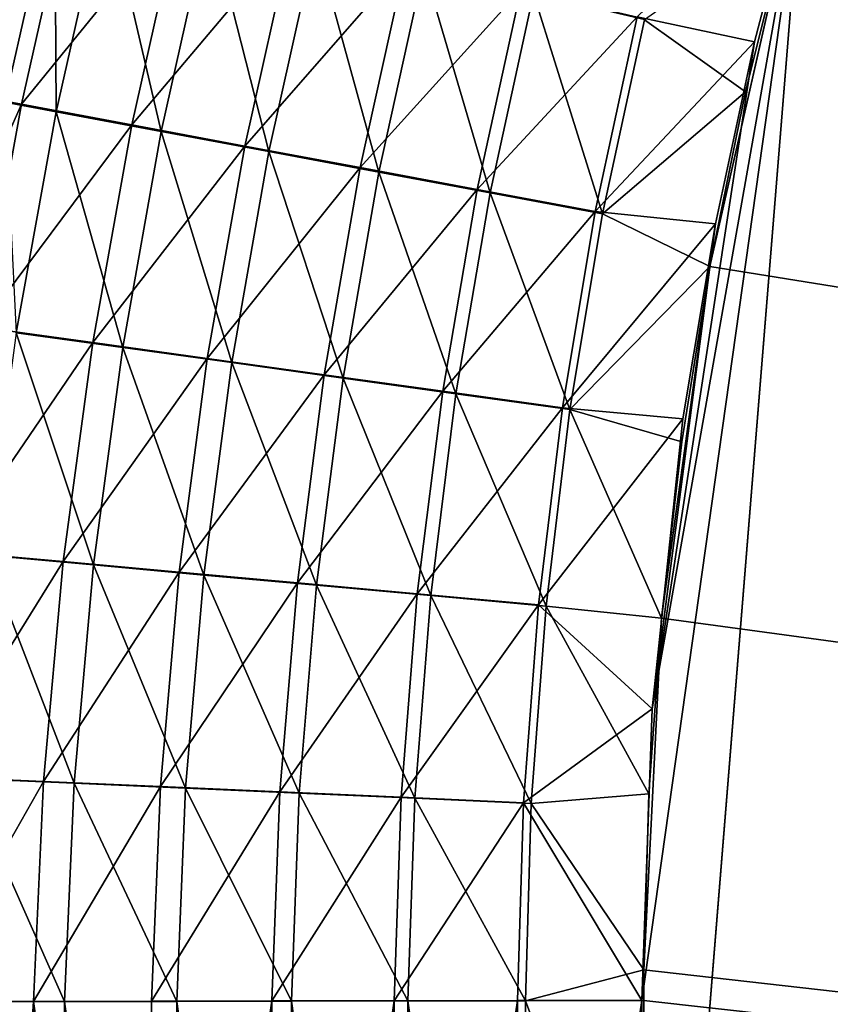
# Model space of a CAD drawing. Header units: metres. Extents: x -900 to 900, y -400 to 400.
# Tile 65 of 243: x -583 to -556, y 88 to 122. Entities that reach past the tile are written whole.
import ezdxf

# ---------------------------------------------------------------- set-up
doc = ezdxf.new("R2010")
doc.units = ezdxf.units.M

msp = doc.modelspace()

# ---------------------------------------------------------------- linework, layer by layer
at = {"layer": 'top'}
for points in [[(-556.825012, 127.259506, -492.974121), (-520.393921, 188.45813, -493.390167), (-63.320282, 33.791721, -503.495331)], [(-557.308105, 125.167221, -489.971375), (-63.263184, 33.760246, -500.495972), (-553.594482, 136.83017, -490.000427)], [(-556.825012, 127.259506, -492.974121), (-558.471985, 120.990623, -492.963776), (-562.448914, 121.838264, -492.744293)], [(-562.270081, 60.027832, -493.031525), (-562.28949, 88.474983, -492.981537), (-556.825012, 127.259506, -492.974121)], [(-562.28949, 88.474983, -492.981537), (-561.94519, 98.364822, -492.963806), (-556.825012, 127.259506, -492.974121)], [(-562.270081, 60.027832, -493.031525), (-556.825012, 127.259506, -492.974121), (-63.639893, 31.580099, -503.49292)], [(-556.825012, 127.259506, -492.974121), (-561.94519, 98.364822, -492.963806), (-558.471985, 120.990623, -492.963776)], [(-63.639893, 31.580099, -503.49292), (-556.825012, 127.259506, -492.974121), (-63.320282, 33.791721, -503.495331)], [(-585.189697, 119.220543, -486.808105), (-583.469055, 126.807709, -486.865723), (-581.659546, 126.37944, -487.716431)], [(-583.921448, 118.949768, -484.102783), (-582.221497, 126.471954, -484.157928), (-583.917725, 126.873062, -483.290741)], [(-583.355469, 118.877457, -487.666016), (-585.189697, 119.220543, -486.808105), (-581.659546, 126.37944, -487.716431)], [(-583.921448, 118.949768, -484.102783), (-582.174866, 118.623451, -484.919708), (-582.221497, 126.471954, -484.157928)], [(-583.355469, 118.877457, -487.666016), (-581.659546, 126.37944, -487.716431), (-577.963623, 125.505028, -489.234131)], [(-582.174866, 118.623451, -484.919708), (-580.498474, 126.064629, -484.967926), (-582.221497, 126.471954, -484.157928)], [(-582.174866, 118.623451, -484.919708), (-578.606689, 117.957001, -486.377167), (-580.498474, 126.064629, -484.967926)], [(-578.606689, 117.957001, -486.377167), (-576.979126, 125.232964, -486.413086), (-580.498474, 126.064629, -484.967926)], [(-579.608154, 118.176758, -489.196686), (-583.355469, 118.877457, -487.666016), (-577.963623, 125.505028, -489.234131)], [(-579.608154, 118.176758, -489.196686), (-577.963623, 125.505028, -489.234131), (-574.17749, 124.609695, -490.500916)], [(-578.606689, 117.957001, -486.377167), (-574.950684, 117.274353, -487.593719), (-576.979126, 125.232964, -486.413086)], [(-574.950684, 117.274353, -487.593719), (-573.373901, 124.381401, -487.619293), (-576.979126, 125.232964, -486.413086)], [(-558.77356, 119.292625, -489.962891), (-557.308105, 125.167221, -489.971375), (-562.205688, 121.745476, -489.755402)], [(-558.77356, 119.292625, -489.962891), (-559.98407, 113.376183, -489.958313), (-557.308105, 125.167221, -489.971375)], [(-559.98407, 113.376183, -489.958313), (-63.32428, 33.484169, -500.495697), (-557.308105, 125.167221, -489.971375)], [(-557.308105, 125.167221, -489.971375), (-63.32428, 33.484169, -500.495697), (-63.263184, 33.760246, -500.495972)], [(-575.768616, 117.459023, -490.474335), (-579.608154, 118.176758, -489.196686), (-574.17749, 124.609695, -490.500916)], [(-575.768616, 117.459023, -490.474335), (-574.17749, 124.609695, -490.500916), (-570.316833, 123.697121, -491.510376)], [(-574.950684, 117.274353, -487.593719), (-571.222107, 116.578331, -488.563141), (-573.373901, 124.381401, -487.619293)], [(-571.222107, 116.578331, -488.563141), (-569.697693, 123.513443, -488.580475), (-573.373901, 124.381401, -487.619293)], [(-571.852844, 116.727226, -491.492432), (-575.768616, 117.459023, -490.474335), (-570.316833, 123.697121, -491.510376)], [(-571.852844, 116.727226, -491.492432), (-570.316833, 123.697121, -491.510376), (-566.400696, 122.771767, -492.259033)], [(-571.222107, 116.578331, -488.563141), (-567.439453, 115.872353, -489.282074), (-569.697693, 123.513443, -488.580475)], [(-567.439453, 115.872353, -489.282074), (-565.968628, 122.633331, -489.293335), (-569.697693, 123.513443, -488.580475)], [(-567.88031, 115.984955, -492.247467), (-571.852844, 116.727226, -491.492432), (-566.400696, 122.771767, -492.259033)], [(-567.88031, 115.984955, -492.247467), (-566.400696, 122.771767, -492.259033), (-562.448914, 121.838264, -492.744293)], [(-567.439453, 115.872353, -489.282074), (-563.622192, 115.159958, -489.748016), (-565.968628, 122.633331, -489.293335)], [(-563.622192, 115.159958, -489.748016), (-562.205688, 121.745476, -489.755402), (-565.968628, 122.633331, -489.293335)], [(-563.871399, 115.235939, -492.736786), (-567.88031, 115.984955, -492.247467), (-562.448914, 121.838264, -492.744293)], [(-562.448914, 121.838264, -492.744293), (-558.471985, 120.990623, -492.963776), (-563.871399, 115.235939, -492.736786)], [(-563.622192, 115.159958, -489.748016), (-558.77356, 119.292625, -489.962891), (-562.205688, 121.745476, -489.755402)], [(-558.471985, 120.990623, -492.963776), (-559.796997, 114.818901, -492.958099), (-563.871399, 115.235939, -492.736786)], [(-561.94519, 98.364822, -492.963806), (-559.796997, 114.818901, -492.958099), (-558.471985, 120.990623, -492.963776)], [(-559.98407, 113.376183, -489.958313), (-558.77356, 119.292625, -489.962891), (-563.622192, 115.159958, -489.748016)], [(-586.582703, 111.571999, -486.743103), (-585.189697, 119.220543, -486.808105), (-583.355469, 118.877457, -487.666016)], [(-583.527893, 111.122353, -484.866333), (-582.174866, 118.623451, -484.919708), (-583.921448, 118.949768, -484.102783)], [(-584.725952, 111.314888, -487.609985), (-586.582703, 111.571999, -486.743103), (-583.355469, 118.877457, -487.666016)], [(-584.725952, 111.314888, -487.609985), (-583.355469, 118.877457, -487.666016), (-579.608154, 118.176758, -489.196686)], [(-583.527893, 111.122353, -484.866333), (-579.915283, 110.622688, -486.339081), (-582.174866, 118.623451, -484.919708)], [(-579.915283, 110.622688, -486.339081), (-578.606689, 117.957001, -486.377167), (-582.174866, 118.623451, -484.919708)], [(-580.931824, 110.789551, -489.156708), (-584.725952, 111.314888, -487.609985), (-579.608154, 118.176758, -489.196686)], [(-580.931824, 110.789551, -489.156708), (-579.608154, 118.176758, -489.196686), (-575.768616, 117.459023, -490.474335)], [(-579.915283, 110.622688, -486.339081), (-576.212708, 110.110603, -487.56842), (-578.606689, 117.957001, -486.377167)], [(-576.212708, 110.110603, -487.56842), (-574.950684, 117.274353, -487.593719), (-578.606689, 117.957001, -486.377167)], [(-577.043335, 110.251152, -490.447784), (-580.931824, 110.789551, -489.156708), (-575.768616, 117.459023, -490.474335)], [(-577.043335, 110.251152, -490.447784), (-575.768616, 117.459023, -490.474335), (-571.852844, 116.727226, -491.492432)], [(-576.212708, 110.110603, -487.56842), (-572.435852, 109.588226, -488.548004), (-574.950684, 117.274353, -487.593719)], [(-572.435852, 109.588226, -488.548004), (-571.222107, 116.578331, -488.563141), (-574.950684, 117.274353, -487.593719)], [(-573.076782, 109.701927, -491.476532), (-577.043335, 110.251152, -490.447784), (-571.852844, 116.727226, -491.492432)], [(-573.076782, 109.701927, -491.476532), (-571.852844, 116.727226, -491.492432), (-567.88031, 115.984955, -492.247467)], [(-572.435852, 109.588226, -488.548004), (-568.603699, 109.058136, -489.274384), (-571.222107, 116.578331, -488.563141)], [(-568.603699, 109.058136, -489.274384), (-567.439453, 115.872353, -489.282074), (-571.222107, 116.578331, -488.563141)], [(-569.052185, 109.144585, -492.239441), (-573.076782, 109.701927, -491.476532), (-567.88031, 115.984955, -492.247467)], [(-569.052185, 109.144585, -492.239441), (-567.88031, 115.984955, -492.247467), (-563.871399, 115.235939, -492.736786)], [(-568.603699, 109.058136, -489.274384), (-564.736084, 108.523003, -489.745026), (-567.439453, 115.872353, -489.282074)], [(-564.736084, 108.523003, -489.745026), (-563.622192, 115.159958, -489.748016), (-567.439453, 115.872353, -489.282074)], [(-564.990417, 108.581947, -492.733704), (-569.052185, 109.144585, -492.239441), (-563.871399, 115.235939, -492.736786)], [(-563.871399, 115.235939, -492.736786), (-559.796997, 114.818901, -492.958099), (-564.990417, 108.581947, -492.733704)], [(-564.736084, 108.523003, -489.745026), (-559.98407, 113.376183, -489.958313), (-563.622192, 115.159958, -489.748016)], [(-559.796997, 114.818901, -492.958099), (-560.899475, 108.205521, -492.956787), (-564.990417, 108.581947, -492.733704)], [(-561.94519, 98.364822, -492.963806), (-560.899475, 108.205521, -492.956787), (-559.796997, 114.818901, -492.958099)], [(-560.936829, 107.419479, -489.957733), (-559.98407, 113.376183, -489.958313), (-564.736084, 108.523003, -489.745026)], [(-560.936829, 107.419479, -489.957733), (-561.627441, 101.444748, -489.961151), (-559.98407, 113.376183, -489.958313)], [(-561.627441, 101.444748, -489.961151), (-63.32428, 33.484169, -500.495697), (-559.98407, 113.376183, -489.958313)], [(-585.767822, 103.708626, -487.54834), (-584.725952, 111.314888, -487.609985), (-580.931824, 110.789551, -489.156708)], [(-584.554443, 103.57814, -484.807861), (-580.901794, 103.246628, -486.298828), (-583.527893, 111.122353, -484.866333)], [(-580.901794, 103.246628, -486.298828), (-579.915283, 110.622688, -486.339081), (-583.527893, 111.122353, -484.866333)], [(-581.931702, 103.360077, -489.114227), (-585.767822, 103.708626, -487.54834), (-580.931824, 110.789551, -489.156708)], [(-581.931702, 103.360077, -489.114227), (-580.931824, 110.789551, -489.156708), (-577.043335, 110.251152, -490.447784)], [(-580.901794, 103.246628, -486.298828), (-577.156982, 102.906563, -487.543427), (-579.915283, 110.622688, -486.339081)], [(-577.156982, 102.906563, -487.543427), (-576.212708, 110.110603, -487.56842), (-579.915283, 110.622688, -486.339081)], [(-577.998779, 103.002541, -490.421295), (-581.931702, 103.360077, -489.114227), (-577.043335, 110.251152, -490.447784)], [(-577.998779, 103.002541, -490.421295), (-577.043335, 110.251152, -490.447784), (-573.076782, 109.701927, -491.476532)], [(-577.156982, 102.906563, -487.543427), (-573.336121, 102.559364, -488.535065), (-576.212708, 110.110603, -487.56842)], [(-573.336121, 102.559364, -488.535065), (-572.435852, 109.588226, -488.548004), (-576.212708, 110.110603, -487.56842)], [(-573.985962, 102.637505, -491.462769), (-577.998779, 103.002541, -490.421295), (-573.076782, 109.701927, -491.476532)], [(-573.985962, 102.637505, -491.462769), (-573.076782, 109.701927, -491.476532), (-569.052185, 109.144585, -492.239441)], [(-573.336121, 102.559364, -488.535065), (-569.458679, 102.206757, -489.270294), (-572.435852, 109.588226, -488.548004)], [(-569.458679, 102.206757, -489.270294), (-568.603699, 109.058136, -489.274384), (-572.435852, 109.588226, -488.548004)], [(-569.913696, 102.266769, -492.234924), (-573.985962, 102.637505, -491.462769), (-569.052185, 109.144585, -492.239441)], [(-569.913696, 102.266769, -492.234924), (-569.052185, 109.144585, -492.239441), (-564.990417, 108.581947, -492.733704)], [(-569.458679, 102.206757, -489.270294), (-565.544922, 101.850533, -489.74646), (-568.603699, 109.058136, -489.274384)], [(-565.544922, 101.850533, -489.74646), (-564.736084, 108.523003, -489.745026), (-568.603699, 109.058136, -489.274384)], [(-565.803345, 101.892227, -492.735016), (-569.913696, 102.266769, -492.234924), (-564.990417, 108.581947, -492.733704)], [(-564.990417, 108.581947, -492.733704), (-560.899475, 108.205521, -492.956787), (-565.803345, 101.892227, -492.735016)], [(-561.627441, 101.444748, -489.961151), (-564.736084, 108.523003, -489.745026), (-565.544922, 101.850533, -489.74646)], [(-561.627441, 101.444748, -489.961151), (-560.936829, 107.419479, -489.957733), (-564.736084, 108.523003, -489.745026)], [(-560.899475, 108.205521, -492.956787), (-561.94519, 98.364822, -492.963806), (-565.803345, 101.892227, -492.735016)], [(-586.478088, 96.075562, -487.48111), (-585.767822, 103.708626, -487.54834), (-581.931702, 103.360077, -489.114227)], [(-585.251343, 96.007637, -484.744293), (-581.563232, 95.845436, -486.256439), (-584.554443, 103.57814, -484.807861)], [(-581.563232, 95.845436, -486.256439), (-580.901794, 103.246628, -486.298828), (-584.554443, 103.57814, -484.807861)], [(-582.604614, 95.905014, -489.069244), (-586.478088, 96.075562, -487.48111), (-581.931702, 103.360077, -489.114227)], [(-582.604614, 95.905014, -489.069244), (-581.931702, 103.360077, -489.114227), (-577.998779, 103.002541, -490.421295)], [(-581.563232, 95.845436, -486.256439), (-577.780701, 95.67865, -487.518707), (-580.901794, 103.246628, -486.298828)], [(-577.780701, 95.67865, -487.518707), (-577.156982, 102.906563, -487.543427), (-580.901794, 103.246628, -486.298828)], [(-578.632019, 95.72966, -490.394928), (-582.604614, 95.905014, -489.069244), (-577.998779, 103.002541, -490.421295)], [(-578.632019, 95.72966, -490.394928), (-577.998779, 103.002541, -490.421295), (-573.985962, 102.637505, -491.462769)], [(-577.780701, 95.67865, -487.518707), (-573.920227, 95.50798, -488.524353), (-577.156982, 102.906563, -487.543427)], [(-573.920227, 95.50798, -488.524353), (-573.336121, 102.559364, -488.535065), (-577.156982, 102.906563, -487.543427)], [(-574.577515, 95.550224, -491.45108), (-578.632019, 95.72966, -490.394928), (-573.985962, 102.637505, -491.462769)], [(-574.577515, 95.550224, -491.45108), (-573.985962, 102.637505, -491.462769), (-569.913696, 102.266769, -492.234924)], [(-573.920227, 95.50798, -488.524353), (-570.001709, 95.33429, -489.269806), (-573.336121, 102.559364, -488.535065)], [(-570.001709, 95.33429, -489.269806), (-569.458679, 102.206757, -489.270294), (-573.336121, 102.559364, -488.535065)], [(-570.462097, 95.367599, -492.233978), (-574.577515, 95.550224, -491.45108), (-569.913696, 102.266769, -492.234924)], [(-570.462097, 95.367599, -492.233978), (-569.913696, 102.266769, -492.234924), (-565.803345, 101.892227, -492.735016)], [(-566.307678, 95.182732, -492.740753), (-570.462097, 95.367599, -492.233978), (-565.803345, 101.892227, -492.735016)], [(-570.001709, 95.33429, -489.269806), (-566.046021, 95.158463, -489.752319), (-569.458679, 102.206757, -489.270294)], [(-566.046021, 95.158463, -489.752319), (-565.544922, 101.850533, -489.74646), (-569.458679, 102.206757, -489.270294)], [(-565.803345, 101.892227, -492.735016), (-561.94519, 98.364822, -492.963806), (-566.307678, 95.182732, -492.740753)], [(-562.055115, 95.482964, -489.968506), (-565.544922, 101.850533, -489.74646), (-566.046021, 95.158463, -489.752319)], [(-562.055115, 95.482964, -489.968506), (-561.627441, 101.444748, -489.961151), (-565.544922, 101.850533, -489.74646)], [(-562.055115, 95.482964, -489.968506), (-562.22406, 89.514763, -489.979797), (-561.627441, 101.444748, -489.961151)], [(-562.22406, 89.514763, -489.979797), (-63.378803, 33.209328, -500.495422), (-561.627441, 101.444748, -489.961151)], [(-561.627441, 101.444748, -489.961151), (-63.378803, 33.209328, -500.495422), (-63.32428, 33.484169, -500.495697)], [(-561.94519, 98.364822, -492.963806), (-562.28949, 88.474983, -492.981537), (-566.307678, 95.182732, -492.740753)], [(-586.851379, 88.432594, -487.409637), (-586.478088, 96.075562, -487.48111), (-582.604614, 95.905014, -489.069244)], [(-582.945679, 88.44104, -489.022522), (-586.851379, 88.432594, -487.409637), (-582.604614, 95.905014, -489.069244)], [(-585.613464, 88.427666, -484.676941), (-581.894714, 88.435707, -486.212646), (-585.251343, 96.007637, -484.744293)], [(-581.894714, 88.435707, -486.212646), (-581.563232, 95.845436, -486.256439), (-585.251343, 96.007637, -484.744293)], [(-582.945679, 88.44104, -489.022522), (-582.604614, 95.905014, -489.069244), (-578.632019, 95.72966, -490.394928)], [(-578.940186, 88.448975, -490.368622), (-582.945679, 88.44104, -489.022522), (-578.632019, 95.72966, -490.394928)], [(-581.894714, 88.435707, -486.212646), (-578.080933, 88.443268, -487.494324), (-581.563232, 95.845436, -486.256439)], [(-578.080933, 88.443268, -487.494324), (-577.780701, 95.67865, -487.518707), (-581.563232, 95.845436, -486.256439)], [(-578.940186, 88.448975, -490.368622), (-578.632019, 95.72966, -490.394928), (-574.577515, 95.550224, -491.45108)], [(-574.853149, 88.456375, -491.441833), (-578.940186, 88.448975, -490.368622), (-574.577515, 95.550224, -491.45108)], [(-578.080933, 88.443268, -487.494324), (-574.189453, 88.45031, -488.516174), (-577.780701, 95.67865, -487.518707)], [(-574.189453, 88.45031, -488.516174), (-573.920227, 95.50798, -488.524353), (-577.780701, 95.67865, -487.518707)], [(-574.853149, 88.456375, -491.441833), (-574.577515, 95.550224, -491.45108), (-570.462097, 95.367599, -492.233978)], [(-570.703064, 88.463188, -492.237244), (-574.853149, 88.456375, -491.441833), (-570.462097, 95.367599, -492.233978)], [(-574.189453, 88.45031, -488.516174), (-570.237976, 88.456802, -489.273529), (-573.920227, 95.50798, -488.524353)], [(-570.237976, 88.456802, -489.273529), (-570.001709, 95.33429, -489.269806), (-573.920227, 95.50798, -488.524353)], [(-570.703064, 88.463188, -492.237244), (-570.462097, 95.367599, -492.233978), (-566.307678, 95.182732, -492.740753)], [(-570.237976, 88.456802, -489.273529), (-566.244446, 88.462715, -489.762939), (-570.001709, 95.33429, -489.269806)], [(-566.244446, 88.462715, -489.762939), (-566.046021, 95.158463, -489.752319), (-570.001709, 95.33429, -489.269806)], [(-562.22406, 89.514763, -489.979797), (-562.055115, 95.482964, -489.968506), (-566.046021, 95.158463, -489.752319)], [(-566.50885, 88.469406, -492.751251), (-570.703064, 88.463188, -492.237244), (-566.307678, 95.182732, -492.740753)], [(-566.307678, 95.182732, -492.740753), (-562.28949, 88.474983, -492.981537), (-566.50885, 88.469406, -492.751251)], [(-562.22406, 89.514763, -489.979797), (-566.046021, 95.158463, -489.752319), (-566.244446, 88.462715, -489.762939)], [(-562.227051, 88.468025, -489.982208), (-562.22406, 89.514763, -489.979797), (-566.244446, 88.462715, -489.762939)], [(-562.22406, 89.514763, -489.979797), (-562.227051, 88.468025, -489.982208), (-63.426933, 32.935684, -500.495117)], [(-63.378803, 33.209328, -500.495422), (-562.22406, 89.514763, -489.979797), (-63.426933, 32.935684, -500.495117)], [(-586.824097, 31.580099, -487.473389), (-586.851379, 88.432594, -487.409637), (-582.945679, 88.44104, -489.022522)], [(-582.91864, 31.580099, -489.086731), (-586.824097, 31.580099, -487.473389), (-582.945679, 88.44104, -489.022522)], [(-581.894714, 88.435707, -486.212646), (-585.613464, 88.427666, -484.676941), (-581.865662, 31.580099, -486.277618)], [(-585.613464, 88.427666, -484.676941), (-585.583801, 31.580099, -484.74176), (-581.865662, 31.580099, -486.277618)], [(-578.919067, 60.014584, -490.417419), (-582.945679, 88.44104, -489.022522), (-578.940186, 88.448975, -490.368622)], [(-582.91864, 31.580099, -489.086731), (-582.945679, 88.44104, -489.022522), (-578.919067, 60.014584, -490.417419)], [(-578.080933, 88.443268, -487.494324), (-581.894714, 88.435707, -486.212646), (-578.05957, 60.011723, -487.543182)], [(-581.894714, 88.435707, -486.212646), (-581.865662, 31.580099, -486.277618), (-578.05957, 60.011723, -487.543182)], [(-578.919067, 60.014584, -490.417419), (-578.940186, 88.448975, -490.368622), (-574.853149, 88.456375, -491.441833)], [(-574.828064, 60.018299, -491.49054), (-578.919067, 60.014584, -490.417419), (-574.853149, 88.456375, -491.441833)], [(-574.189453, 88.45031, -488.516174), (-578.080933, 88.443268, -487.494324), (-574.164368, 60.015263, -488.564941)], [(-578.080933, 88.443268, -487.494324), (-578.05957, 60.011723, -487.543182), (-574.164368, 60.015263, -488.564941)], [(-574.828064, 60.018299, -491.49054), (-574.853149, 88.456375, -491.441833), (-570.703064, 88.463188, -492.237244)], [(-570.674622, 60.021729, -492.285919), (-574.828064, 60.018299, -491.49054), (-570.703064, 88.463188, -492.237244)], [(-570.237976, 88.456802, -489.273529), (-574.189453, 88.45031, -488.516174), (-570.209656, 60.018528, -489.322266)], [(-574.189453, 88.45031, -488.516174), (-574.164368, 60.015263, -488.564941), (-570.209656, 60.018528, -489.322266)], [(-570.674622, 60.021729, -492.285919), (-570.703064, 88.463188, -492.237244), (-566.50885, 88.469406, -492.751251)], [(-566.481079, 60.024849, -492.800598), (-570.674622, 60.021729, -492.285919), (-566.50885, 88.469406, -492.751251)], [(-566.244446, 88.462715, -489.762939), (-570.237976, 88.456802, -489.273529), (-566.216858, 60.0215, -489.812286)], [(-570.237976, 88.456802, -489.273529), (-570.209656, 60.018528, -489.322266), (-566.216858, 60.0215, -489.812286)], [(-566.50885, 88.469406, -492.751251), (-562.28949, 88.474983, -492.981537), (-566.481079, 60.024849, -492.800598)], [(-562.28949, 88.474983, -492.981537), (-562.270081, 60.027832, -493.031525), (-566.481079, 60.024849, -492.800598)], [(-562.227051, 88.468025, -489.982208), (-566.244446, 88.462715, -489.762939), (-562.218018, 77.659081, -490.005096)], [(-566.244446, 88.462715, -489.762939), (-566.216858, 60.0215, -489.812286), (-562.218018, 77.659081, -490.005096)], [(-63.426933, 32.935684, -500.495117), (-562.227051, 88.468025, -489.982208), (-562.218018, 77.659081, -490.005096)]]:
    msp.add_3dface(points, dxfattribs=at)

doc.saveas('drawing.dxf')
